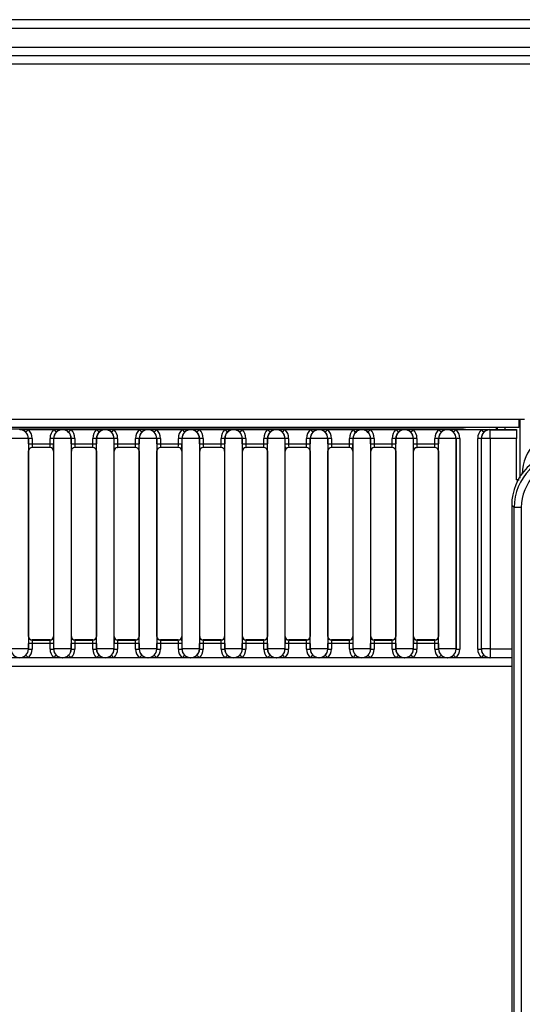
# Model space of a CAD drawing. Header units: millimetres. Extents: x 0 to 200, y 0 to 287.
# Tile 11 of 67: x 57.42 to 64.47, y 139.84 to 153.65. Entities that reach past the tile are written whole.
import ezdxf

# ---------------------------------------------------------------- set-up
doc = ezdxf.new("R2010")
doc.units = ezdxf.units.MM
doc.layers.add('148.256_BW4C_CTM', color=7, linetype='Continuous')
doc.layers.add('Standard', color=7, linetype='Continuous')

# ---------------------------------------------------------------- blocks, each defined once
blk = doc.blocks.new('SE2')
at = {"layer": '148.256_BW4C_CTM', "color": 7, "linetype": 'Continuous'}
for p, q in [((94.168, 153.653), (38.528, 153.653)), ((38.528, 153.533), (94.168, 153.533)), ((94.288, 153.261), (38.408, 153.261)), ((38.408, 153.153), (94.288, 153.153)), ((38.418, 153.035), (94.298, 153.035)), ((38.418, 148.051), (64.418, 148.051)), ((64.418, 148.051), (64.498, 148.051)), ((64.418, 148.051), (64.418, 147.933)), ((64.438, 147.222), (64.438, 148.051)), ((64.418, 147.933), (37.036, 147.933)), ((63.592, 147.908), (37.712, 147.908)), ((57.676, 147.906), (57.757, 147.906)), ((62.476, 147.906), (62.557, 147.906)), ((63.672, 147.906), (63.642, 147.908)), ((63.721, 147.906), (64.385, 147.906)), ((64.1, 147.933), (64.1, 147.906)), ((64.118, 147.933), (64.118, 147.906)), ((64.226, 147.906), (64.226, 147.933)), ((64.385, 147.906), (64.385, 147.902)), ((57.539, 147.779), (57.294, 147.779)), ((57.417, 147.902), (57.418, 147.903)), ((57.418, 147.903), (57.539, 147.903)), ((57.503, 147.868), (57.539, 147.903)), ((57.539, 147.903), (57.895, 147.903)), ((57.54, 147.781), (57.539, 147.779)), ((57.539, 147.779), (57.539, 144.827)), ((57.59, 147.781), (57.54, 147.781)), ((57.54, 147.704), (57.54, 147.781)), ((57.59, 147.781), (57.59, 147.704)), ((57.893, 147.781), (57.843, 147.781)), ((57.843, 147.704), (57.843, 147.781)), ((57.894, 147.779), (57.893, 147.781)), ((57.893, 147.781), (57.893, 147.704)), ((58.139, 147.779), (57.894, 147.779)), ((57.894, 144.827), (57.894, 147.779)), ((57.895, 147.903), (58.015, 147.903)), ((57.895, 147.903), (57.93, 147.868)), ((58.015, 147.903), (58.017, 147.902)), ((58.017, 147.902), (58.018, 147.903)), ((58.018, 147.903), (58.139, 147.903)), ((58.103, 147.868), (58.139, 147.903)), ((58.139, 147.903), (58.495, 147.903)), ((58.14, 147.781), (58.139, 147.779)), ((58.139, 147.779), (58.139, 144.827)), ((58.19, 147.781), (58.14, 147.781)), ((58.14, 147.704), (58.14, 147.781)), ((58.19, 147.781), (58.19, 147.704)), ((58.443, 147.704), (58.443, 147.781)), ((58.493, 147.781), (58.443, 147.781)), ((58.494, 147.779), (58.493, 147.781)), ((58.493, 147.781), (58.493, 147.704)), ((58.739, 147.779), (58.494, 147.779)), ((58.494, 144.827), (58.494, 147.779)), ((58.495, 147.903), (58.615, 147.903)), ((58.495, 147.903), (58.53, 147.868)), ((58.615, 147.903), (58.617, 147.902)), ((58.617, 147.902), (58.618, 147.903)), ((58.618, 147.903), (58.739, 147.903)), ((58.739, 147.903), (58.703, 147.868)), ((58.739, 147.903), (59.095, 147.903)), ((58.74, 147.781), (58.739, 147.779)), ((58.739, 147.779), (58.739, 144.827)), ((58.79, 147.781), (58.74, 147.781)), ((58.74, 147.704), (58.74, 147.781)), ((58.79, 147.781), (58.79, 147.704)), ((59.093, 147.781), (59.043, 147.781)), ((59.043, 147.704), (59.043, 147.781)), ((59.093, 147.781), (59.093, 147.704)), ((59.094, 147.779), (59.093, 147.781)), ((59.339, 147.779), (59.094, 147.779)), ((59.094, 144.827), (59.094, 147.779)), ((59.095, 147.903), (59.215, 147.903)), ((59.095, 147.903), (59.13, 147.868)), ((59.215, 147.903), (59.217, 147.902)), ((59.217, 147.902), (59.218, 147.903)), ((59.218, 147.903), (59.339, 147.903)), ((59.339, 147.903), (59.303, 147.868)), ((59.339, 147.903), (59.695, 147.903)), ((59.34, 147.781), (59.339, 147.779)), ((59.339, 147.779), (59.339, 144.827)), ((59.39, 147.781), (59.34, 147.781)), ((59.34, 147.704), (59.34, 147.781)), ((59.39, 147.781), (59.39, 147.704)), ((59.693, 147.781), (59.643, 147.781)), ((59.643, 147.704), (59.643, 147.781)), ((59.693, 147.781), (59.693, 147.704)), ((59.694, 147.779), (59.693, 147.781)), ((59.939, 147.779), (59.694, 147.779)), ((59.694, 144.827), (59.694, 147.779)), ((59.695, 147.903), (59.815, 147.903)), ((59.695, 147.903), (59.73, 147.868)), ((59.815, 147.903), (59.817, 147.902)), ((59.817, 147.902), (59.818, 147.903)), ((59.818, 147.903), (59.939, 147.903)), ((59.903, 147.868), (59.939, 147.903)), ((59.939, 147.903), (60.295, 147.903)), ((59.94, 147.781), (59.939, 147.779)), ((59.939, 147.779), (59.939, 144.827)), ((59.99, 147.781), (59.94, 147.781)), ((59.94, 147.704), (59.94, 147.781)), ((59.99, 147.781), (59.99, 147.704)), ((60.293, 147.781), (60.243, 147.781)), ((60.243, 147.704), (60.243, 147.781)), ((60.293, 147.781), (60.293, 147.704)), ((60.294, 147.779), (60.293, 147.781)), ((60.539, 147.779), (60.294, 147.779)), ((60.294, 144.827), (60.294, 147.779)), ((60.295, 147.903), (60.415, 147.903)), ((60.295, 147.903), (60.33, 147.868)), ((60.415, 147.903), (60.417, 147.902)), ((60.417, 147.902), (60.418, 147.903)), ((60.418, 147.903), (60.539, 147.903)), ((60.539, 147.903), (60.503, 147.868)), ((60.539, 147.903), (60.895, 147.903)), ((60.54, 147.781), (60.539, 147.779)), ((60.539, 147.779), (60.539, 144.827)), ((60.54, 147.704), (60.54, 147.781)), ((60.59, 147.781), (60.54, 147.781)), ((60.59, 147.781), (60.59, 147.704)), ((60.893, 147.781), (60.843, 147.781)), ((60.843, 147.704), (60.843, 147.781)), ((60.894, 147.779), (60.893, 147.781)), ((60.893, 147.781), (60.893, 147.704)), ((60.894, 144.827), (60.894, 147.779)), ((61.139, 147.779), (60.894, 147.779)), ((60.895, 147.903), (61.015, 147.903)), ((60.895, 147.903), (60.93, 147.868)), ((61.015, 147.903), (61.017, 147.902)), ((61.017, 147.902), (61.018, 147.903)), ((61.018, 147.903), (61.139, 147.903)), ((61.103, 147.868), (61.139, 147.903)), ((61.139, 147.903), (61.495, 147.903)), ((61.14, 147.781), (61.139, 147.779)), ((61.139, 147.779), (61.139, 144.827)), ((61.14, 147.704), (61.14, 147.781)), ((61.19, 147.781), (61.14, 147.781)), ((61.19, 147.781), (61.19, 147.704)), ((61.443, 147.704), (61.443, 147.781)), ((61.493, 147.781), (61.443, 147.781)), ((61.494, 147.779), (61.493, 147.781)), ((61.493, 147.781), (61.493, 147.704)), ((61.739, 147.779), (61.494, 147.779)), ((61.494, 144.827), (61.494, 147.779)), ((61.495, 147.903), (61.615, 147.903)), ((61.495, 147.903), (61.53, 147.868)), ((61.615, 147.903), (61.617, 147.902)), ((61.617, 147.902), (61.618, 147.903)), ((61.618, 147.903), (61.739, 147.903)), ((61.739, 147.903), (61.703, 147.868)), ((61.739, 147.903), (62.095, 147.903)), ((61.74, 147.781), (61.739, 147.779)), ((61.739, 147.779), (61.739, 144.827)), ((61.74, 147.704), (61.74, 147.781)), ((61.79, 147.781), (61.74, 147.781)), ((61.79, 147.781), (61.79, 147.704)), ((62.043, 147.704), (62.043, 147.781)), ((62.093, 147.781), (62.043, 147.781)), ((62.094, 147.779), (62.093, 147.781)), ((62.093, 147.781), (62.093, 147.704)), ((62.094, 144.827), (62.094, 147.779)), ((62.339, 147.779), (62.094, 147.779)), ((62.095, 147.903), (62.215, 147.903)), ((62.13, 147.868), (62.095, 147.903)), ((62.215, 147.903), (62.217, 147.902)), ((62.217, 147.902), (62.218, 147.903)), ((62.218, 147.903), (62.339, 147.903)), ((62.339, 147.903), (62.303, 147.868)), ((62.339, 147.903), (62.695, 147.903)), ((62.34, 147.781), (62.339, 147.779)), ((62.339, 147.779), (62.339, 144.827)), ((62.39, 147.781), (62.34, 147.781)), ((62.34, 147.704), (62.34, 147.781)), ((62.39, 147.781), (62.39, 147.704)), ((62.693, 147.781), (62.643, 147.781)), ((62.643, 147.704), (62.643, 147.781)), ((62.693, 147.781), (62.693, 147.704)), ((62.694, 147.779), (62.693, 147.781)), ((62.694, 144.827), (62.694, 147.779)), ((62.939, 147.779), (62.694, 147.779)), ((62.695, 147.903), (62.815, 147.903)), ((62.695, 147.903), (62.73, 147.868)), ((62.815, 147.903), (62.817, 147.902)), ((62.817, 147.902), (62.818, 147.903)), ((62.818, 147.903), (62.939, 147.903)), ((62.939, 147.903), (62.903, 147.868)), ((62.939, 147.903), (63.295, 147.903)), ((62.94, 147.781), (62.939, 147.779)), ((62.939, 147.779), (62.939, 144.827)), ((62.94, 147.704), (62.94, 147.781)), ((62.99, 147.781), (62.94, 147.781)), ((62.99, 147.781), (62.99, 147.704)), ((63.243, 147.704), (63.243, 147.781)), ((63.293, 147.781), (63.243, 147.781)), ((63.294, 147.779), (63.293, 147.781)), ((63.293, 147.781), (63.293, 147.704)), ((63.294, 144.827), (63.294, 147.779)), ((63.539, 147.779), (63.294, 147.779)), ((63.295, 147.903), (63.415, 147.903)), ((63.295, 147.903), (63.33, 147.868)), ((63.415, 147.903), (63.417, 147.902)), ((63.417, 147.902), (63.418, 147.903)), ((63.418, 147.903), (63.539, 147.903)), ((63.503, 147.868), (63.539, 147.903)), ((63.539, 147.903), (63.895, 147.903)), ((63.54, 147.781), (63.539, 147.779)), ((63.539, 147.779), (63.539, 144.827)), ((63.59, 147.781), (63.54, 147.781)), ((63.54, 144.826), (63.54, 147.781)), ((63.59, 147.781), (63.59, 144.826)), ((63.893, 147.781), (63.843, 147.781)), ((63.843, 144.826), (63.843, 147.781)), ((63.894, 147.779), (63.893, 147.781)), ((63.893, 147.781), (63.893, 144.826)), ((63.894, 144.827), (63.894, 147.779)), ((64.017, 147.779), (63.894, 147.779)), ((63.895, 147.903), (64.015, 147.903)), ((63.93, 147.868), (63.895, 147.903)), ((64.015, 147.903), (64.017, 147.902)), ((64.017, 147.902), (64.385, 147.902)), ((64.017, 147.779), (64.017, 147.902)), ((64.017, 147.779), (64.017, 144.827)), ((64.385, 147.779), (64.017, 147.779)), ((64.385, 147.902), (64.385, 147.779)), ((64.385, 147.2), (64.385, 147.779)), ((57.54, 147.704), (57.59, 147.704)), ((57.59, 147.704), (57.843, 147.704)), ((57.591, 147.654), (57.592, 147.653)), ((57.842, 147.654), (57.591, 147.654)), ((57.842, 147.653), (57.592, 147.653)), ((57.842, 147.653), (57.842, 147.654)), ((57.843, 147.704), (57.893, 147.704)), ((58.14, 147.704), (58.19, 147.704)), ((58.19, 147.704), (58.443, 147.704)), ((58.442, 147.654), (58.191, 147.654)), ((58.191, 147.654), (58.192, 147.653)), ((58.442, 147.653), (58.192, 147.653)), ((58.442, 147.653), (58.442, 147.654)), ((58.443, 147.704), (58.493, 147.704)), ((58.74, 147.704), (58.79, 147.704)), ((58.79, 147.704), (59.043, 147.704)), ((59.042, 147.654), (58.791, 147.654)), ((58.791, 147.654), (58.792, 147.653)), ((59.042, 147.653), (58.792, 147.653)), ((59.042, 147.653), (59.042, 147.654)), ((59.043, 147.704), (59.093, 147.704)), ((59.34, 147.704), (59.39, 147.704)), ((59.39, 147.704), (59.643, 147.704)), ((59.642, 147.654), (59.391, 147.654)), ((59.391, 147.654), (59.392, 147.653)), ((59.642, 147.653), (59.392, 147.653)), ((59.642, 147.653), (59.642, 147.654)), ((59.643, 147.704), (59.693, 147.704)), ((59.94, 147.704), (59.99, 147.704)), ((59.99, 147.704), (60.243, 147.704)), ((60.242, 147.654), (59.991, 147.654)), ((59.991, 147.654), (59.992, 147.653)), ((60.242, 147.653), (59.992, 147.653)), ((60.242, 147.653), (60.242, 147.654)), ((60.243, 147.704), (60.293, 147.704)), ((60.54, 147.704), (60.59, 147.704)), ((60.59, 147.704), (60.843, 147.704)), ((60.842, 147.654), (60.591, 147.654)), ((60.591, 147.654), (60.592, 147.653)), ((60.842, 147.653), (60.592, 147.653)), ((60.842, 147.653), (60.842, 147.654)), ((60.843, 147.704), (60.893, 147.704)), ((61.14, 147.704), (61.19, 147.704)), ((61.19, 147.704), (61.443, 147.704)), ((61.442, 147.654), (61.191, 147.654)), ((61.191, 147.654), (61.192, 147.653)), ((61.442, 147.653), (61.192, 147.653)), ((61.442, 147.653), (61.442, 147.654)), ((61.443, 147.704), (61.493, 147.704)), ((61.74, 147.704), (61.79, 147.704)), ((61.79, 147.704), (62.043, 147.704)), ((62.042, 147.654), (61.791, 147.654)), ((61.791, 147.654), (61.792, 147.653)), ((62.042, 147.653), (61.792, 147.653)), ((62.042, 147.653), (62.042, 147.654)), ((62.043, 147.704), (62.093, 147.704)), ((62.34, 147.704), (62.39, 147.704)), ((62.39, 147.704), (62.643, 147.704)), ((62.642, 147.654), (62.391, 147.654)), ((62.391, 147.654), (62.392, 147.653)), ((62.642, 147.653), (62.392, 147.653)), ((62.642, 147.653), (62.642, 147.654)), ((62.643, 147.704), (62.693, 147.704)), ((62.94, 147.704), (62.99, 147.704)), ((62.99, 147.704), (63.243, 147.704)), ((63.242, 147.654), (62.991, 147.654)), ((62.991, 147.654), (62.992, 147.653)), ((63.242, 147.653), (62.992, 147.653)), ((63.242, 147.653), (63.242, 147.654)), ((63.243, 147.704), (63.293, 147.704)), ((57.542, 147.603), (57.541, 147.604)), ((57.542, 145.003), (57.542, 147.603)), ((57.892, 147.604), (57.892, 147.603)), ((57.892, 147.603), (57.892, 145.003)), ((58.142, 147.603), (58.141, 147.604)), ((58.142, 145.003), (58.142, 147.603)), ((58.492, 147.604), (58.492, 147.603)), ((58.492, 147.603), (58.492, 145.003)), ((58.742, 147.603), (58.741, 147.604)), ((58.742, 145.003), (58.742, 147.603)), ((59.092, 147.604), (59.092, 147.603)), ((59.092, 147.603), (59.092, 145.003)), ((59.342, 147.603), (59.341, 147.604)), ((59.342, 145.003), (59.342, 147.603)), ((59.692, 147.604), (59.692, 147.603)), ((59.692, 147.603), (59.692, 145.003)), ((59.942, 147.603), (59.941, 147.604)), ((59.942, 145.003), (59.942, 147.603)), ((60.292, 147.604), (60.292, 147.603)), ((60.292, 147.603), (60.292, 145.003)), ((60.542, 147.603), (60.541, 147.604)), ((60.542, 145.003), (60.542, 147.603)), ((60.892, 147.604), (60.892, 147.603)), ((60.892, 147.603), (60.892, 145.003)), ((61.142, 147.603), (61.141, 147.604)), ((61.142, 145.003), (61.142, 147.603)), ((61.492, 147.604), (61.492, 147.603)), ((61.492, 147.603), (61.492, 145.003)), ((61.742, 147.603), (61.741, 147.604)), ((61.742, 145.003), (61.742, 147.603)), ((62.092, 147.604), (62.092, 147.603)), ((62.092, 147.603), (62.092, 145.003)), ((62.342, 147.603), (62.341, 147.604)), ((62.342, 145.003), (62.342, 147.603)), ((62.692, 147.604), (62.692, 147.603)), ((62.692, 147.603), (62.692, 145.003)), ((62.942, 147.603), (62.941, 147.604)), ((62.942, 145.003), (62.942, 147.603)), ((63.292, 147.604), (63.292, 147.603)), ((63.292, 147.603), (63.292, 145.003)), ((64.385, 147.201), (64.424, 147.201)), ((64.423, 147.2), (64.385, 147.2)), ((64.353, 146.812), (64.32, 146.845)), ((64.32, 146.845), (64.32, 106.698)), ((64.353, 106.731), (64.353, 146.812)), ((64.453, 146.812), (64.353, 146.812)), ((64.453, 146.812), (64.453, 106.731)), ((57.54, 144.826), (57.54, 144.902)), ((57.59, 144.902), (57.54, 144.902)), ((57.541, 145.002), (57.542, 145.003)), ((57.843, 144.902), (57.59, 144.902)), ((57.59, 144.902), (57.59, 144.826)), ((57.592, 144.953), (57.591, 144.952)), ((57.591, 144.952), (57.842, 144.952)), ((57.842, 144.953), (57.592, 144.953)), ((57.842, 144.952), (57.842, 144.953)), ((57.893, 144.902), (57.843, 144.902)), ((57.843, 144.826), (57.843, 144.902)), ((57.892, 145.003), (57.892, 145.002)), ((57.893, 144.902), (57.893, 144.826)), ((58.19, 144.902), (58.14, 144.902)), ((58.14, 144.826), (58.14, 144.902)), ((58.141, 145.002), (58.142, 145.003)), ((58.19, 144.902), (58.19, 144.826)), ((58.443, 144.902), (58.19, 144.902)), ((58.192, 144.953), (58.191, 144.952)), ((58.191, 144.952), (58.442, 144.952)), ((58.442, 144.953), (58.192, 144.953)), ((58.442, 144.952), (58.442, 144.953)), ((58.493, 144.902), (58.443, 144.902)), ((58.443, 144.826), (58.443, 144.902)), ((58.492, 145.003), (58.492, 145.002)), ((58.493, 144.902), (58.493, 144.826)), ((58.79, 144.902), (58.74, 144.902)), ((58.74, 144.826), (58.74, 144.902)), ((58.741, 145.002), (58.742, 145.003)), ((58.79, 144.902), (58.79, 144.826)), ((59.043, 144.902), (58.79, 144.902)), ((58.792, 144.953), (58.791, 144.952)), ((58.791, 144.952), (59.042, 144.952)), ((59.042, 144.953), (58.792, 144.953)), ((59.042, 144.952), (59.042, 144.953)), ((59.093, 144.902), (59.043, 144.902)), ((59.043, 144.826), (59.043, 144.902)), ((59.092, 145.003), (59.092, 145.002)), ((59.093, 144.902), (59.093, 144.826)), ((59.34, 144.826), (59.34, 144.902)), ((59.39, 144.902), (59.34, 144.902)), ((59.341, 145.002), (59.342, 145.003)), ((59.39, 144.902), (59.39, 144.826)), ((59.643, 144.902), (59.39, 144.902)), ((59.392, 144.953), (59.391, 144.952)), ((59.391, 144.952), (59.642, 144.952)), ((59.642, 144.953), (59.392, 144.953)), ((59.642, 144.952), (59.642, 144.953)), ((59.693, 144.902), (59.643, 144.902)), ((59.643, 144.826), (59.643, 144.902)), ((59.692, 145.003), (59.692, 145.002)), ((59.693, 144.902), (59.693, 144.826)), ((59.99, 144.902), (59.94, 144.902)), ((59.94, 144.826), (59.94, 144.902)), ((59.941, 145.002), (59.942, 145.003)), ((59.99, 144.902), (59.99, 144.826)), ((60.243, 144.902), (59.99, 144.902)), ((59.992, 144.953), (59.991, 144.952)), ((59.991, 144.952), (60.242, 144.952)), ((60.242, 144.953), (59.992, 144.953)), ((60.242, 144.952), (60.242, 144.953)), ((60.293, 144.902), (60.243, 144.902)), ((60.243, 144.826), (60.243, 144.902)), ((60.292, 145.003), (60.292, 145.002)), ((60.293, 144.902), (60.293, 144.826)), ((60.54, 144.826), (60.54, 144.902)), ((60.59, 144.902), (60.54, 144.902)), ((60.541, 145.002), (60.542, 145.003)), ((60.843, 144.902), (60.59, 144.902)), ((60.59, 144.902), (60.59, 144.826)), ((60.592, 144.953), (60.591, 144.952)), ((60.591, 144.952), (60.842, 144.952)), ((60.842, 144.953), (60.592, 144.953)), ((60.842, 144.952), (60.842, 144.953)), ((60.893, 144.902), (60.843, 144.902)), ((60.843, 144.826), (60.843, 144.902)), ((60.892, 145.003), (60.892, 145.002)), ((60.893, 144.902), (60.893, 144.826)), ((61.19, 144.902), (61.14, 144.902)), ((61.14, 144.826), (61.14, 144.902)), ((61.141, 145.002), (61.142, 145.003)), ((61.19, 144.902), (61.19, 144.826)), ((61.443, 144.902), (61.19, 144.902)), ((61.192, 144.953), (61.191, 144.952)), ((61.191, 144.952), (61.442, 144.952)), ((61.442, 144.953), (61.192, 144.953)), ((61.442, 144.952), (61.442, 144.953)), ((61.443, 144.826), (61.443, 144.902)), ((61.493, 144.902), (61.443, 144.902)), ((61.492, 145.003), (61.492, 145.002)), ((61.493, 144.902), (61.493, 144.826)), ((61.79, 144.902), (61.74, 144.902)), ((61.74, 144.826), (61.74, 144.902)), ((61.741, 145.002), (61.742, 145.003)), ((61.79, 144.902), (61.79, 144.826)), ((62.043, 144.902), (61.79, 144.902)), ((61.792, 144.953), (61.791, 144.952)), ((61.791, 144.952), (62.042, 144.952)), ((62.042, 144.953), (61.792, 144.953)), ((62.042, 144.952), (62.042, 144.953)), ((62.043, 144.826), (62.043, 144.902)), ((62.093, 144.902), (62.043, 144.902)), ((62.092, 145.003), (62.092, 145.002)), ((62.093, 144.902), (62.093, 144.826)), ((62.39, 144.902), (62.34, 144.902)), ((62.34, 144.826), (62.34, 144.902)), ((62.341, 145.002), (62.342, 145.003)), ((62.643, 144.902), (62.39, 144.902)), ((62.39, 144.902), (62.39, 144.826)), ((62.392, 144.953), (62.391, 144.952)), ((62.391, 144.952), (62.642, 144.952)), ((62.642, 144.953), (62.392, 144.953)), ((62.642, 144.952), (62.642, 144.953)), ((62.693, 144.902), (62.643, 144.902)), ((62.643, 144.826), (62.643, 144.902)), ((62.692, 145.003), (62.692, 145.002)), ((62.693, 144.902), (62.693, 144.826)), ((62.99, 144.902), (62.94, 144.902)), ((62.94, 144.826), (62.94, 144.902)), ((62.941, 145.002), (62.942, 145.003)), ((62.99, 144.902), (62.99, 144.826)), ((63.243, 144.902), (62.99, 144.902)), ((62.992, 144.953), (62.991, 144.952)), ((62.991, 144.952), (63.242, 144.952)), ((63.242, 144.953), (62.992, 144.953)), ((63.242, 144.952), (63.242, 144.953)), ((63.243, 144.826), (63.243, 144.902)), ((63.293, 144.902), (63.243, 144.902)), ((63.292, 145.003), (63.292, 145.002)), ((63.293, 144.902), (63.293, 144.826)), ((57.539, 144.827), (57.294, 144.827)), ((57.503, 144.739), (57.539, 144.703)), ((57.539, 144.827), (57.54, 144.826)), ((57.54, 144.826), (57.59, 144.826)), ((57.843, 144.826), (57.893, 144.826)), ((57.893, 144.826), (57.894, 144.827)), ((58.139, 144.827), (57.894, 144.827)), ((57.895, 144.703), (57.93, 144.739)), ((58.139, 144.703), (58.103, 144.739)), ((58.139, 144.827), (58.14, 144.826)), ((58.14, 144.826), (58.19, 144.826)), ((58.443, 144.826), (58.493, 144.826)), ((58.493, 144.826), (58.494, 144.827)), ((58.739, 144.827), (58.494, 144.827)), ((58.53, 144.739), (58.495, 144.703)), ((58.739, 144.703), (58.703, 144.739)), ((58.739, 144.827), (58.74, 144.826)), ((58.74, 144.826), (58.79, 144.826)), ((59.043, 144.826), (59.093, 144.826)), ((59.093, 144.826), (59.094, 144.827)), ((59.339, 144.827), (59.094, 144.827)), ((59.095, 144.703), (59.13, 144.739)), ((59.303, 144.739), (59.339, 144.703)), ((59.339, 144.827), (59.34, 144.826)), ((59.34, 144.826), (59.39, 144.826)), ((59.643, 144.826), (59.693, 144.826)), ((59.693, 144.826), (59.694, 144.827)), ((59.939, 144.827), (59.694, 144.827)), ((59.73, 144.739), (59.695, 144.703)), ((59.939, 144.703), (59.903, 144.739)), ((59.939, 144.827), (59.94, 144.826)), ((59.94, 144.826), (59.99, 144.826)), ((60.243, 144.826), (60.293, 144.826)), ((60.293, 144.826), (60.294, 144.827)), ((60.539, 144.827), (60.294, 144.827)), ((60.295, 144.703), (60.33, 144.739)), ((60.503, 144.739), (60.539, 144.703)), ((60.539, 144.827), (60.54, 144.826)), ((60.54, 144.826), (60.59, 144.826)), ((60.843, 144.826), (60.893, 144.826)), ((60.893, 144.826), (60.894, 144.827)), ((61.139, 144.827), (60.894, 144.827)), ((60.895, 144.703), (60.93, 144.739)), ((61.103, 144.739), (61.139, 144.703)), ((61.139, 144.827), (61.14, 144.826)), ((61.14, 144.826), (61.19, 144.826)), ((61.443, 144.826), (61.493, 144.826)), ((61.493, 144.826), (61.494, 144.827)), ((61.739, 144.827), (61.494, 144.827)), ((61.495, 144.703), (61.53, 144.739)), ((61.739, 144.703), (61.703, 144.739)), ((61.739, 144.827), (61.74, 144.826)), ((61.74, 144.826), (61.79, 144.826)), ((62.043, 144.826), (62.093, 144.826)), ((62.093, 144.826), (62.094, 144.827)), ((62.339, 144.827), (62.094, 144.827)), ((62.095, 144.703), (62.13, 144.739)), ((62.303, 144.739), (62.339, 144.703)), ((62.339, 144.827), (62.34, 144.826)), ((62.34, 144.826), (62.39, 144.826)), ((62.643, 144.826), (62.693, 144.826)), ((62.693, 144.826), (62.694, 144.827)), ((62.939, 144.827), (62.694, 144.827)), ((62.695, 144.703), (62.73, 144.739)), ((62.903, 144.739), (62.939, 144.703)), ((62.939, 144.827), (62.94, 144.826)), ((62.94, 144.826), (62.99, 144.826)), ((63.243, 144.826), (63.293, 144.826)), ((63.293, 144.826), (63.294, 144.827)), ((63.539, 144.827), (63.294, 144.827)), ((63.295, 144.703), (63.33, 144.739)), ((63.539, 144.703), (63.503, 144.739)), ((63.539, 144.827), (63.54, 144.826)), ((63.54, 144.826), (63.59, 144.826)), ((63.843, 144.826), (63.893, 144.826)), ((63.893, 144.826), (63.894, 144.827)), ((64.017, 144.827), (63.894, 144.827)), ((63.895, 144.703), (63.93, 144.739)), ((64.017, 144.827), (64.32, 144.827)), ((64.017, 144.827), (64.017, 144.705)), ((64.32, 144.703), (37.006, 144.703)), ((57.418, 144.703), (57.417, 144.705)), ((58.017, 144.705), (58.015, 144.703)), ((58.018, 144.703), (58.017, 144.705)), ((58.617, 144.705), (58.615, 144.703)), ((58.618, 144.703), (58.617, 144.705)), ((59.217, 144.705), (59.215, 144.703)), ((59.218, 144.703), (59.217, 144.705)), ((59.817, 144.705), (59.815, 144.703)), ((59.818, 144.703), (59.817, 144.705)), ((60.417, 144.705), (60.415, 144.703)), ((60.418, 144.703), (60.417, 144.705)), ((61.017, 144.705), (61.015, 144.703)), ((61.018, 144.703), (61.017, 144.705)), ((61.617, 144.705), (61.615, 144.703)), ((61.618, 144.703), (61.617, 144.705)), ((62.217, 144.705), (62.215, 144.703)), ((62.218, 144.703), (62.217, 144.705)), ((62.817, 144.705), (62.815, 144.703)), ((62.818, 144.703), (62.817, 144.705)), ((63.417, 144.705), (63.415, 144.703)), ((63.418, 144.703), (63.417, 144.705)), ((64.017, 144.705), (64.015, 144.703)), ((64.32, 144.705), (64.017, 144.705)), ((37.006, 144.585), (64.32, 144.585))]:
    blk.add_line(p, q, dxfattribs=at)
for centre, radius, start, end in [((57.417, 147.779), 0.122, 0.0044, 89.9957), ((57.417, 147.78), 0.123, 45.2152, 89.4828), ((57.418, 147.781), 0.122, 359.9869, 45.4107), ((57.418, 147.781), 0.172, 0, 45.4011), ((58.015, 147.781), 0.172, 134.5989, 180.0005), ((58.015, 147.781), 0.122, 134.591, 180.0125), ((58.017, 147.779), 0.122, 90.0044, 179.9956), ((58.016, 147.78), 0.123, 90.5081, 134.7925), ((58.017, 147.779), 0.122, 0.0044, 89.9957), ((58.017, 147.78), 0.123, 45.2152, 89.4828), ((58.018, 147.781), 0.122, 359.9869, 45.4107), ((58.018, 147.781), 0.172, 0, 45.4011), ((58.615, 147.781), 0.172, 134.5989, 180.0005), ((58.615, 147.781), 0.122, 134.591, 180.0125), ((58.617, 147.779), 0.122, 90.0044, 179.9956), ((58.616, 147.78), 0.123, 90.5081, 134.7925), ((58.617, 147.779), 0.122, 0.0044, 89.9957), ((58.617, 147.78), 0.123, 45.2151, 89.4828), ((58.618, 147.781), 0.122, 359.9869, 45.4107), ((58.618, 147.781), 0.172, 0, 45.4006), ((59.215, 147.781), 0.172, 134.5989, 180.0005), ((59.215, 147.781), 0.122, 134.591, 180.0125), ((59.217, 147.779), 0.122, 90.0044, 179.9956), ((59.216, 147.78), 0.123, 90.5081, 134.7925), ((59.217, 147.779), 0.122, 0.0044, 89.9957), ((59.217, 147.78), 0.123, 45.2151, 89.4828), ((59.218, 147.781), 0.122, 359.9869, 45.4107), ((59.218, 147.781), 0.172, 0, 45.4006), ((59.815, 147.781), 0.172, 134.5989, 180.0005), ((59.815, 147.781), 0.122, 134.591, 180.0125), ((59.817, 147.779), 0.122, 90.0044, 179.9956), ((59.816, 147.78), 0.123, 90.5081, 134.7925), ((59.817, 147.779), 0.122, 0.0044, 89.9957), ((59.817, 147.78), 0.123, 45.2152, 89.4828), ((59.818, 147.781), 0.122, 359.9869, 45.4107), ((59.818, 147.781), 0.172, 0, 45.4011), ((60.415, 147.781), 0.172, 134.5989, 180.0005), ((60.415, 147.781), 0.122, 134.591, 180.0125), ((60.417, 147.779), 0.122, 90.0044, 179.9956), ((60.416, 147.78), 0.123, 90.5081, 134.7925), ((60.417, 147.779), 0.122, 0.0044, 89.9957), ((60.417, 147.78), 0.123, 45.2151, 89.4828), ((60.418, 147.781), 0.122, 359.9869, 45.4107), ((60.418, 147.781), 0.172, 0, 45.4006), ((61.015, 147.781), 0.172, 134.5989, 180.0005), ((61.015, 147.781), 0.122, 134.591, 180.0125), ((61.017, 147.779), 0.122, 90.0044, 179.9956), ((61.016, 147.78), 0.123, 90.5081, 134.7925), ((61.017, 147.779), 0.122, 0.0044, 89.9957), ((61.017, 147.78), 0.123, 45.2152, 89.4828), ((61.018, 147.781), 0.122, 359.9869, 45.4107), ((61.018, 147.781), 0.172, 0, 45.4011), ((61.615, 147.781), 0.172, 134.5989, 180.0005), ((61.615, 147.781), 0.122, 134.591, 180.0125), ((61.617, 147.779), 0.122, 90.0044, 179.9956), ((61.616, 147.78), 0.123, 90.5081, 134.7925), ((61.617, 147.779), 0.122, 0.0044, 89.9957), ((61.617, 147.78), 0.123, 45.2151, 89.4828), ((61.618, 147.781), 0.122, 359.9869, 45.4107), ((61.618, 147.781), 0.172, 0, 45.4006), ((62.215, 147.781), 0.172, 134.5995, 180.0003), ((62.215, 147.781), 0.122, 134.5914, 180.0125), ((62.217, 147.779), 0.122, 90.0044, 179.9956), ((62.216, 147.78), 0.123, 90.5081, 134.7928), ((62.217, 147.779), 0.122, 0.0044, 89.9957), ((62.217, 147.78), 0.123, 45.2151, 89.4828), ((62.218, 147.781), 0.122, 359.9869, 45.4107), ((62.218, 147.781), 0.172, 0, 45.4006), ((62.815, 147.781), 0.172, 134.5989, 180.0005), ((62.815, 147.781), 0.122, 134.591, 180.0125), ((62.817, 147.779), 0.122, 90.0044, 179.9956), ((62.816, 147.78), 0.123, 90.5081, 134.7925), ((62.817, 147.779), 0.122, 0.0044, 89.9957), ((62.817, 147.78), 0.123, 45.2151, 89.4828), ((62.818, 147.781), 0.122, 359.9869, 45.4107), ((62.818, 147.781), 0.172, 0, 45.4006), ((63.415, 147.781), 0.172, 134.5989, 180.0005), ((63.415, 147.781), 0.122, 134.591, 180.0125), ((63.417, 147.779), 0.122, 90.0044, 179.9956), ((63.416, 147.78), 0.123, 90.5081, 134.7925), ((63.417, 147.779), 0.122, 0.0044, 89.9957), ((63.417, 147.78), 0.123, 45.2152, 89.4828), ((63.418, 147.781), 0.122, 359.9869, 45.4107), ((63.418, 147.781), 0.172, 0, 45.4011), ((64.015, 147.781), 0.172, 134.5995, 180.0003), ((64.015, 147.781), 0.122, 134.5914, 180.0125), ((64.017, 147.779), 0.122, 90.0044, 179.9956), ((64.016, 147.78), 0.123, 90.5081, 134.7928), ((65.088, 147.279), 0.62, 90.0118, 180.0118), ((60.533, 147.68), 2.994, 179.5386, 181.4526), ((57.591, 147.604), 0.05, 90.0227, 179.9773), ((59.064, 147.704), 1.474, 180.0195, 181.9632), ((56.369, 147.704), 1.474, 358.0368, 359.9805), ((57.842, 147.604), 0.05, 0.0227, 89.9773), ((54.903, 147.68), 2.99, 358.5463, 0.4625), ((61.133, 147.68), 2.994, 179.5386, 181.4526), ((58.191, 147.604), 0.05, 90.0227, 179.9773), ((59.664, 147.704), 1.474, 180.0195, 181.9632), ((56.969, 147.704), 1.474, 358.0368, 359.9805), ((58.442, 147.604), 0.05, 0.0227, 89.9773), ((55.503, 147.68), 2.99, 358.5463, 0.4625), ((61.733, 147.68), 2.994, 179.5386, 181.4526), ((58.791, 147.604), 0.05, 90.0227, 179.9773), ((60.264, 147.704), 1.474, 180.0195, 181.9632), ((57.569, 147.704), 1.474, 358.0368, 359.9805), ((59.042, 147.604), 0.05, 0.0227, 89.9773), ((56.103, 147.68), 2.99, 358.5463, 0.4625), ((62.333, 147.68), 2.994, 179.5386, 181.4526), ((59.391, 147.604), 0.05, 90.0227, 179.9773), ((60.864, 147.704), 1.474, 180.0195, 181.9632), ((58.169, 147.704), 1.474, 358.0368, 359.9805), ((59.642, 147.604), 0.05, 0.0227, 89.9773), ((56.703, 147.68), 2.99, 358.5463, 0.4625), ((62.933, 147.68), 2.994, 179.5386, 181.4526), ((59.991, 147.604), 0.05, 90.0227, 179.9773), ((61.464, 147.704), 1.474, 180.0195, 181.9632), ((58.769, 147.704), 1.474, 358.0368, 359.9805), ((60.242, 147.604), 0.05, 0.0227, 89.9773), ((57.303, 147.68), 2.99, 358.5463, 0.4625), ((63.533, 147.68), 2.994, 179.5386, 181.4526), ((60.591, 147.604), 0.05, 90.0227, 179.9773), ((62.064, 147.704), 1.474, 180.0195, 181.9632), ((59.369, 147.704), 1.474, 358.0368, 359.9805), ((60.842, 147.604), 0.05, 0.0227, 89.9773), ((57.903, 147.68), 2.99, 358.5463, 0.4625), ((64.133, 147.68), 2.994, 179.5386, 181.4526), ((61.191, 147.604), 0.05, 90.0227, 179.9773), ((62.664, 147.704), 1.474, 180.0195, 181.9632), ((59.969, 147.704), 1.474, 358.0368, 359.9805), ((61.442, 147.604), 0.05, 0.0227, 89.9773), ((58.503, 147.68), 2.99, 358.5463, 0.4625), ((64.733, 147.68), 2.994, 179.5386, 181.4526), ((61.791, 147.604), 0.05, 90.0227, 179.9773), ((63.264, 147.704), 1.474, 180.0195, 181.9632), ((60.569, 147.704), 1.474, 358.0368, 359.9805), ((62.042, 147.604), 0.05, 0.0227, 89.9773), ((59.103, 147.68), 2.99, 358.5463, 0.4625), ((65.333, 147.68), 2.994, 179.5386, 181.4526), ((62.391, 147.604), 0.05, 90.0227, 179.9773), ((63.864, 147.704), 1.474, 180.0195, 181.9632), ((61.169, 147.704), 1.474, 358.0368, 359.9805), ((62.642, 147.604), 0.05, 0.0227, 89.9773), ((59.703, 147.68), 2.99, 358.5463, 0.4625), ((65.933, 147.68), 2.994, 179.5386, 181.4526), ((62.991, 147.604), 0.05, 90.0227, 179.9773), ((64.464, 147.704), 1.474, 180.0195, 181.9632), ((61.769, 147.704), 1.474, 358.0368, 359.9805), ((63.242, 147.604), 0.05, 0.0227, 89.9773), ((60.303, 147.68), 2.99, 358.5463, 0.4625), ((65.064, 146.845), 0.744, 89.9961, 180.0039), ((65.098, 146.812), 0.745, 90.0026, 179.9974), ((60.53, 144.926), 2.99, 178.5463, 180.4625), ((57.591, 145.002), 0.05, 180.0227, 269.9773), ((59.064, 144.902), 1.474, 178.0368, 179.9805), ((57.842, 145.002), 0.05, 270.0227, 359.9773), ((56.369, 144.902), 1.474, 0.0195, 1.9632), ((54.9, 144.926), 2.994, 359.5386, 1.4526), ((61.13, 144.926), 2.99, 178.5463, 180.4625), ((58.191, 145.002), 0.05, 180.0227, 269.9773), ((59.664, 144.902), 1.474, 178.0368, 179.9805), ((58.442, 145.002), 0.05, 270.0227, 359.9773), ((56.969, 144.902), 1.474, 0.0195, 1.9632), ((55.5, 144.926), 2.994, 359.5386, 1.4526), ((61.73, 144.926), 2.99, 178.5463, 180.4625), ((58.791, 145.002), 0.05, 180.0227, 269.9773), ((60.264, 144.902), 1.474, 178.0368, 179.9805), ((59.042, 145.002), 0.05, 270.0227, 359.9773), ((57.569, 144.902), 1.474, 0.0195, 1.9632), ((56.1, 144.926), 2.994, 359.5386, 1.4526), ((62.33, 144.926), 2.99, 178.5463, 180.4625), ((59.391, 145.002), 0.05, 180.0227, 269.9773), ((60.864, 144.902), 1.474, 178.0368, 179.9805), ((59.642, 145.002), 0.05, 270.0227, 359.9773), ((58.169, 144.902), 1.474, 0.0195, 1.9632), ((56.7, 144.926), 2.994, 359.5386, 1.4526), ((62.93, 144.926), 2.99, 178.5463, 180.4625), ((59.991, 145.002), 0.05, 180.0227, 269.9773), ((61.464, 144.902), 1.474, 178.0368, 179.9805), ((60.242, 145.002), 0.05, 270.0227, 359.9773), ((58.769, 144.902), 1.474, 0.0195, 1.9632), ((57.3, 144.926), 2.994, 359.5386, 1.4526), ((63.53, 144.926), 2.99, 178.5463, 180.4625), ((60.591, 145.002), 0.05, 180.0227, 269.9773), ((62.064, 144.902), 1.474, 178.0368, 179.9805), ((60.842, 145.002), 0.05, 270.0227, 359.9773), ((59.369, 144.902), 1.474, 0.0195, 1.9632), ((57.9, 144.926), 2.994, 359.5386, 1.4526), ((64.13, 144.926), 2.99, 178.5463, 180.4625), ((61.191, 145.002), 0.05, 180.0227, 269.9773), ((62.664, 144.902), 1.474, 178.0368, 179.9805), ((61.442, 145.002), 0.05, 270.0227, 359.9773), ((59.969, 144.902), 1.474, 0.0195, 1.9632), ((58.5, 144.926), 2.994, 359.5386, 1.4526), ((64.73, 144.926), 2.99, 178.5463, 180.4625), ((61.791, 145.002), 0.05, 180.0227, 269.9773), ((63.264, 144.902), 1.474, 178.0368, 179.9805), ((62.042, 145.002), 0.05, 270.0227, 359.9773), ((60.569, 144.902), 1.474, 0.0195, 1.9632), ((59.1, 144.926), 2.994, 359.5386, 1.4526), ((65.33, 144.926), 2.99, 178.5463, 180.4625), ((62.391, 145.002), 0.05, 180.0227, 269.9773), ((63.864, 144.902), 1.474, 178.0368, 179.9805), ((62.642, 145.002), 0.05, 270.0227, 359.9773), ((61.169, 144.902), 1.474, 0.0195, 1.9632), ((59.7, 144.926), 2.994, 359.5386, 1.4526), ((65.93, 144.926), 2.99, 178.5463, 180.4625), ((62.991, 145.002), 0.05, 180.0227, 269.9773), ((64.464, 144.902), 1.474, 178.0368, 179.9805), ((63.242, 145.002), 0.05, 270.0227, 359.9773), ((61.769, 144.902), 1.474, 0.0195, 1.9632), ((60.3, 144.926), 2.994, 359.5386, 1.4526), ((57.417, 144.827), 0.122, 180.0044, 269.9957), ((57.417, 144.827), 0.122, 270.0044, 359.9956), ((57.417, 144.826), 0.123, 270.5081, 314.7928), ((57.418, 144.826), 0.122, 314.5914, 0.0125), ((57.418, 144.826), 0.172, 314.5995, 0), ((58.015, 144.826), 0.172, 179.9997, 225.4006), ((58.015, 144.826), 0.122, 179.9869, 225.4107), ((58.017, 144.827), 0.122, 180.0044, 269.9957), ((58.016, 144.826), 0.123, 225.2151, 269.4828), ((58.017, 144.827), 0.122, 270.0044, 359.9956), ((58.017, 144.826), 0.123, 281.1587, 314.7925), ((58.018, 144.826), 0.122, 314.591, 0.0125), ((58.018, 144.826), 0.172, 314.5989, 0), ((58.615, 144.826), 0.172, 179.9996, 225.4011), ((58.615, 144.826), 0.122, 179.9869, 225.4107), ((58.617, 144.827), 0.122, 180.0044, 269.9957), ((58.616, 144.826), 0.123, 225.2152, 269.4828), ((58.617, 144.827), 0.122, 270.0044, 359.9956), ((58.617, 144.826), 0.123, 281.1587, 314.7925), ((58.618, 144.826), 0.122, 314.591, 0.0125), ((58.618, 144.826), 0.172, 314.5989, 0), ((59.215, 144.826), 0.172, 179.9997, 225.4006), ((59.215, 144.826), 0.122, 179.9869, 225.4107), ((59.217, 144.827), 0.122, 180.0044, 269.9957), ((59.216, 144.826), 0.123, 225.2151, 269.4828), ((59.217, 144.827), 0.122, 270.0044, 359.9956), ((59.217, 144.826), 0.123, 270.5081, 314.7928), ((59.218, 144.826), 0.122, 314.5914, 0.0125), ((59.218, 144.826), 0.172, 314.5995, 0), ((59.815, 144.826), 0.172, 179.9996, 225.4011), ((59.815, 144.826), 0.122, 179.9869, 225.4107), ((59.817, 144.827), 0.122, 180.0044, 269.9957), ((59.816, 144.826), 0.123, 225.2152, 269.4828), ((59.817, 144.827), 0.122, 270.0044, 359.9956), ((59.817, 144.826), 0.123, 281.1587, 314.7925), ((59.818, 144.826), 0.122, 314.591, 0.0125), ((59.818, 144.826), 0.172, 314.5989, 0), ((60.415, 144.826), 0.172, 179.9997, 225.4006), ((60.415, 144.826), 0.122, 179.9869, 225.4107), ((60.417, 144.827), 0.122, 180.0044, 269.9957), ((60.416, 144.826), 0.123, 225.2151, 269.4828), ((60.417, 144.827), 0.122, 270.0044, 359.9956), ((60.417, 144.826), 0.123, 270.5081, 314.7928), ((60.418, 144.826), 0.122, 314.5914, 0.0125), ((60.418, 144.826), 0.172, 314.5995, 0), ((61.015, 144.826), 0.172, 179.9997, 225.4006), ((61.015, 144.826), 0.122, 179.9869, 225.4107), ((61.017, 144.827), 0.122, 180.0044, 269.9957), ((61.016, 144.826), 0.123, 225.2151, 269.4828), ((61.017, 144.827), 0.122, 270.0044, 359.9956), ((61.017, 144.826), 0.123, 270.5081, 314.7928), ((61.018, 144.826), 0.122, 314.5914, 0.0125), ((61.018, 144.826), 0.172, 314.5995, 0), ((61.615, 144.826), 0.172, 179.9997, 225.4006), ((61.615, 144.826), 0.122, 179.9869, 225.4107), ((61.617, 144.827), 0.122, 180.0044, 269.9957), ((61.616, 144.826), 0.123, 225.2151, 269.4828), ((61.617, 144.827), 0.122, 270.0044, 359.9956), ((61.617, 144.826), 0.123, 281.1587, 314.7925), ((61.618, 144.826), 0.122, 314.591, 0.0125), ((61.618, 144.826), 0.172, 314.5989, 0), ((62.215, 144.826), 0.172, 179.9997, 225.4006), ((62.215, 144.826), 0.122, 179.9869, 225.4107), ((62.217, 144.827), 0.122, 180.0044, 269.9957), ((62.216, 144.826), 0.123, 225.2151, 269.4828), ((62.217, 144.827), 0.122, 270.0044, 359.9956), ((62.217, 144.826), 0.123, 270.5081, 314.7928), ((62.218, 144.826), 0.122, 314.5914, 0.0125), ((62.218, 144.826), 0.172, 314.5995, 0), ((62.815, 144.826), 0.172, 179.9997, 225.4006), ((62.815, 144.826), 0.122, 179.9869, 225.4107), ((62.817, 144.827), 0.122, 180.0044, 269.9957), ((62.816, 144.826), 0.123, 225.2151, 269.4828), ((62.817, 144.827), 0.122, 270.0044, 359.9956), ((62.817, 144.826), 0.123, 270.5081, 314.7928), ((62.818, 144.826), 0.122, 314.5914, 0.0125), ((62.818, 144.826), 0.172, 314.5995, 0), ((63.415, 144.826), 0.172, 179.9997, 225.4006), ((63.415, 144.826), 0.122, 179.9869, 225.4107), ((63.417, 144.827), 0.122, 180.0044, 269.9957), ((63.416, 144.826), 0.123, 225.2151, 269.4828), ((63.417, 144.827), 0.122, 270.0044, 359.9956), ((63.417, 144.826), 0.123, 281.1587, 314.7925), ((63.418, 144.826), 0.122, 314.591, 0.0125), ((63.418, 144.826), 0.172, 314.5989, 0), ((64.015, 144.826), 0.172, 179.9997, 225.4006), ((64.015, 144.826), 0.122, 179.9869, 225.4107), ((64.017, 144.827), 0.122, 180.0044, 269.9956), ((64.016, 144.826), 0.123, 225.2151, 269.4828)]:
    blk.add_arc(centre, radius, start, end, dxfattribs=at)
for centre, major_axis, ratio, start_param, end_param in [((57.717, 147.906), (0.0437, 0), 0.012941, -0.384539, 3.526131), ((62.517, 147.906), (0.0437, 0), 0.012941, -0.384539, 3.526131), ((63.592, 147.908), (0.05, 0), 0.008727, 0.139626, 1.570796), ((63.721, 147.906), (0.05, 0), 0.008727, 3.281219, 4.712389), ((57.592, 147.603), (0.0354, -0.0354), 0.999924, 2.356233, 3.926953), ((57.842, 147.603), (-0.0354, -0.0354), 0.999924, 2.356233, 3.926953), ((58.192, 147.603), (0.0354, -0.0354), 0.999924, 2.356233, 3.926953), ((58.442, 147.603), (-0.0354, -0.0354), 0.999924, 2.356233, 3.926953), ((58.792, 147.603), (0.0354, -0.0354), 0.999924, 2.356233, 3.926953), ((59.042, 147.603), (-0.0354, -0.0354), 0.999924, 2.356233, 3.926953), ((59.392, 147.603), (0.0354, -0.0354), 0.999924, 2.356233, 3.926953), ((59.642, 147.603), (-0.0354, -0.0354), 0.999924, 2.356233, 3.926953), ((59.992, 147.603), (0.0354, -0.0354), 0.999924, 2.356233, 3.926953), ((60.242, 147.603), (-0.0354, -0.0354), 0.999924, 2.356233, 3.926953), ((60.592, 147.603), (0.0354, -0.0354), 0.999924, 2.356233, 3.926953), ((60.842, 147.603), (-0.0354, -0.0354), 0.999924, 2.356233, 3.926953), ((61.192, 147.603), (0.0354, -0.0354), 0.999924, 2.356233, 3.926953), ((61.442, 147.603), (-0.0354, -0.0354), 0.999924, 2.356233, 3.926953), ((61.792, 147.603), (0.0354, -0.0354), 0.999924, 2.356233, 3.926953), ((62.042, 147.603), (-0.0354, -0.0354), 0.999924, 2.356233, 3.926953), ((62.392, 147.603), (0.0354, -0.0354), 0.999924, 2.356233, 3.926953), ((62.642, 147.603), (-0.0354, -0.0354), 0.999924, 2.356233, 3.926953), ((62.992, 147.603), (0.0354, -0.0354), 0.999924, 2.356233, 3.926953), ((63.242, 147.603), (-0.0354, -0.0354), 0.999924, 2.356233, 3.926953), ((57.592, 145.003), (0.0354, 0.0354), 0.999924, 2.356233, 3.926953), ((57.842, 145.003), (-0.0354, 0.0354), 0.999924, 2.356233, 3.926953), ((58.192, 145.003), (0.0354, 0.0354), 0.999924, 2.356233, 3.926953), ((58.442, 145.003), (-0.0354, 0.0354), 0.999924, 2.356233, 3.926953), ((58.792, 145.003), (0.0354, 0.0354), 0.999924, 2.356233, 3.926953), ((59.042, 145.003), (-0.0354, 0.0354), 0.999924, 2.356233, 3.926953), ((59.392, 145.003), (0.0354, 0.0354), 0.999924, 2.356233, 3.926953), ((59.642, 145.003), (-0.0354, 0.0354), 0.999924, 2.356233, 3.926953), ((59.992, 145.003), (0.0354, 0.0354), 0.999924, 2.356233, 3.926953), ((60.242, 145.003), (-0.0354, 0.0354), 0.999924, 2.356233, 3.926953), ((60.592, 145.003), (0.0354, 0.0354), 0.999924, 2.356233, 3.926953), ((60.842, 145.003), (-0.0354, 0.0354), 0.999924, 2.356233, 3.926953), ((61.192, 145.003), (0.0354, 0.0354), 0.999924, 2.356233, 3.926953), ((61.442, 145.003), (-0.0354, 0.0354), 0.999924, 2.356233, 3.926953), ((61.792, 145.003), (0.0354, 0.0354), 0.999924, 2.356233, 3.926953), ((62.042, 145.003), (-0.0354, 0.0354), 0.999924, 2.356233, 3.926953), ((62.392, 145.003), (0.0354, 0.0354), 0.999924, 2.356233, 3.926953), ((62.642, 145.003), (-0.0354, 0.0354), 0.999924, 2.356233, 3.926953), ((62.992, 145.003), (0.0354, 0.0354), 0.999924, 2.356233, 3.926953), ((63.242, 145.003), (-0.0354, 0.0354), 0.999924, 2.356233, 3.926953)]:
    blk.add_ellipse(centre, major_axis=major_axis, ratio=ratio, start_param=start_param, end_param=end_param, dxfattribs=at)
blk.add_open_spline([(65.098, 147.457), (64.928, 147.457), (64.593, 147.317), (64.453, 146.981), (64.453, 146.812)], degree=3, dxfattribs=at)

msp = doc.modelspace()

# ---------------------------------------------------------------- block references
at = {"layer": 'Standard'}
msp.add_blockref('SE2', (0, 0), dxfattribs=at)

doc.saveas('drawing.dxf')
